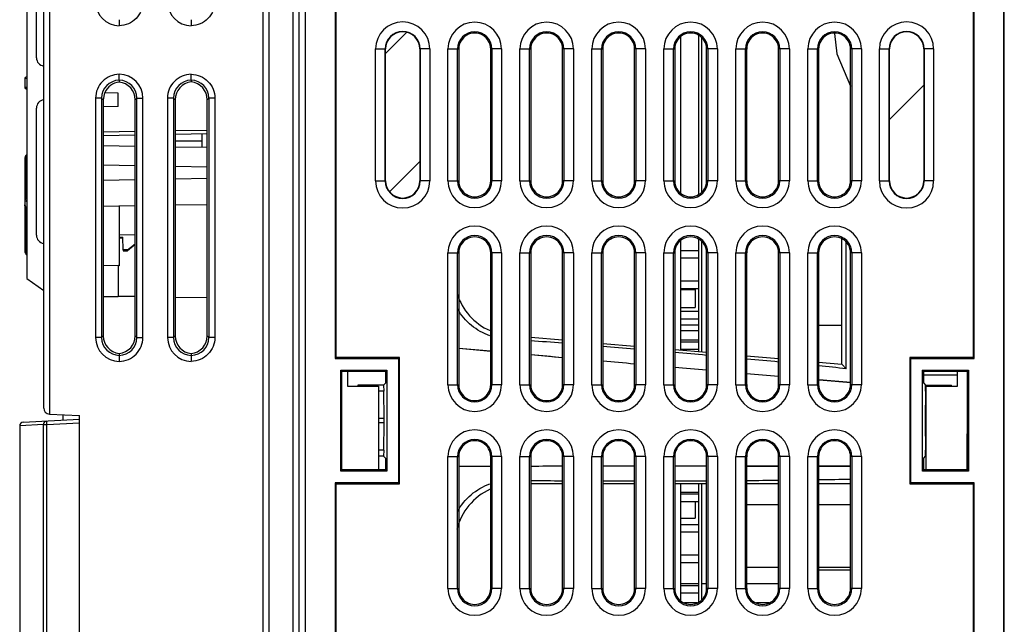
# Model space of a CAD drawing. Header units: millimetres. Extents: x 0 to 1300, y 0 to 1100.
# Tile 31 of 35: x 757 to 839, y 528 to 579. Entities that reach past the tile are written whole.
import ezdxf

# ---------------------------------------------------------------- set-up
doc = ezdxf.new("R2010")
doc.units = ezdxf.units.MM
doc.header["$LTSCALE"] = 71.703704
doc.layers.get('0').update_dxf_attribs({"linetype": 'CONTINUOUS'})
doc.layers.add('00_COMPONENTS', color=7, linetype='CONTINUOUS')

msp = doc.modelspace()

# ---------------------------------------------------------------- linework, layer by layer
at = {"color": 7, "linetype": 'CONTINUOUS'}
for p, q in [((825.923, 553.215), (823.979, 553.215)), ((832.743, 549.09), (835.524, 549.09)), ((817.979, 538.29), (820.638, 538.29)), ((823.979, 538.29), (826.638, 538.29)), ((817.979, 533.04), (820.638, 533.04)), ((823.979, 533.04), (826.638, 533.04)), ((826.638, 532.79), (823.979, 532.79)), ((813.973, 531.665), (812.473, 531.665)), ((814.638, 531.665), (814.223, 531.665)), ((820.638, 531.665), (817.979, 531.665)), ((813.819, 530.077), (812.799, 530.077)), ((819.819, 530.077), (818.799, 530.077))]:
    msp.add_line(p, q, dxfattribs=at)
at = {"layer": '00_COMPONENTS', "color": 9, "linetype": 'CONTINUOUS'}
for p, q in [((759.873, 545.821), (759.873, 634.69)), ((787.048, 565.27), (787.048, 576.27)), ((787.048, 576.27), (787.88, 576.27)), ((787.848, 565.27), (787.848, 576.27)), ((791.569, 576.27), (790.737, 576.27)), ((790.769, 576.27), (790.769, 565.27)), ((791.569, 576.27), (791.569, 565.27)), ((793.076, 565.27), (793.076, 576.27)), ((793.076, 576.27), (793.873, 576.27)), ((793.873, 565.27), (793.873, 576.27)), ((793.873, 576.27), (793.979, 576.26)), ((796.745, 576.27), (796.638, 576.26)), ((796.745, 576.27), (796.745, 565.27)), ((797.542, 576.27), (796.745, 576.27)), ((797.542, 576.27), (797.542, 565.27)), ((799.076, 565.27), (799.076, 576.27)), ((799.076, 576.27), (799.873, 576.27)), ((799.873, 565.27), (799.873, 576.27)), ((799.873, 576.27), (799.979, 576.26)), ((802.745, 576.27), (802.638, 576.26)), ((802.745, 576.27), (802.745, 565.27)), ((803.542, 576.27), (802.745, 576.27)), ((803.542, 576.27), (803.542, 565.27)), ((805.076, 565.27), (805.076, 576.27)), ((805.076, 576.27), (805.873, 576.27)), ((805.873, 565.27), (805.873, 576.27)), ((805.873, 576.27), (805.979, 576.26)), ((808.745, 576.27), (808.638, 576.26)), ((808.745, 576.27), (808.745, 565.27)), ((809.542, 576.27), (808.745, 576.27)), ((809.542, 576.27), (809.542, 565.27)), ((811.076, 565.27), (811.076, 576.27)), ((811.076, 576.27), (811.873, 576.27)), ((811.873, 565.27), (811.873, 576.27)), ((811.873, 576.27), (811.979, 576.26)), ((814.745, 576.27), (814.638, 576.26)), ((814.745, 576.27), (814.745, 565.27)), ((815.542, 576.27), (814.745, 576.27)), ((815.542, 576.27), (815.542, 565.27)), ((817.076, 565.27), (817.076, 576.27)), ((817.076, 576.27), (817.873, 576.27)), ((817.873, 565.27), (817.873, 576.27)), ((817.873, 576.27), (817.979, 576.26)), ((820.745, 576.27), (820.638, 576.26)), ((820.745, 576.27), (820.745, 565.27)), ((821.542, 576.27), (820.745, 576.27)), ((821.542, 576.27), (821.542, 565.27)), ((823.076, 565.27), (823.076, 576.27)), ((823.076, 576.27), (823.873, 576.27)), ((823.873, 565.27), (823.873, 576.27)), ((823.873, 576.27), (823.979, 576.26)), ((826.745, 576.27), (826.638, 576.26)), ((826.745, 576.27), (826.745, 565.27)), ((827.542, 576.27), (826.745, 576.27)), ((827.542, 576.27), (827.542, 565.27)), ((829.048, 565.27), (829.048, 576.27)), ((829.048, 576.27), (829.88, 576.27)), ((829.848, 565.27), (829.848, 576.27)), ((833.569, 576.27), (832.737, 576.27)), ((832.769, 576.27), (832.769, 565.27)), ((833.569, 576.27), (833.569, 565.27)), ((757.803, 573.821), (757.964, 573.823)), ((757.965, 573.056), (757.803, 573.058)), ((763.699, 572.167), (763.699, 552.212)), ((764.198, 572.167), (763.699, 572.167)), ((764.198, 572.167), (764.198, 552.212)), ((764.198, 572.167), (764.331, 572.034)), ((767.149, 572.167), (767.006, 572.024)), ((767.149, 552.212), (767.149, 572.167)), ((767.149, 572.167), (767.648, 572.167)), ((767.648, 552.212), (767.648, 572.167)), ((769.699, 572.167), (769.699, 552.212)), ((770.198, 572.167), (769.699, 572.167)), ((770.198, 572.167), (770.198, 552.212)), ((770.198, 572.167), (770.338, 572.027)), ((773.149, 572.167), (773.012, 572.03)), ((773.149, 572.167), (773.149, 552.212)), ((773.648, 572.167), (773.149, 572.167)), ((773.648, 572.167), (773.648, 552.212)), ((757.902, 567.235), (757.902, 563.881)), ((787.048, 565.27), (787.88, 565.27)), ((791.569, 565.27), (790.737, 565.27)), ((793.076, 565.27), (793.873, 565.27)), ((793.873, 565.27), (793.979, 565.28)), ((796.745, 565.27), (796.638, 565.28)), ((797.542, 565.27), (796.745, 565.27)), ((799.076, 565.27), (799.873, 565.27)), ((799.873, 565.27), (799.979, 565.28)), ((802.745, 565.27), (802.638, 565.28)), ((803.542, 565.27), (802.745, 565.27)), ((805.076, 565.27), (805.873, 565.27)), ((805.873, 565.27), (805.979, 565.28)), ((808.745, 565.27), (808.638, 565.28)), ((809.542, 565.27), (808.745, 565.27)), ((811.076, 565.27), (811.873, 565.27)), ((811.873, 565.27), (811.979, 565.28)), ((814.745, 565.27), (814.638, 565.28)), ((815.542, 565.27), (814.745, 565.27)), ((817.076, 565.27), (817.873, 565.27)), ((817.873, 565.27), (817.979, 565.28)), ((820.745, 565.27), (820.638, 565.28)), ((821.542, 565.27), (820.745, 565.27)), ((823.076, 565.27), (823.873, 565.27)), ((823.873, 565.27), (823.979, 565.28)), ((826.745, 565.27), (826.638, 565.28)), ((827.542, 565.27), (826.745, 565.27)), ((829.048, 565.27), (829.88, 565.27)), ((833.569, 565.27), (832.737, 565.27)), ((757.902, 563.047), (757.902, 559.441)), ((757.902, 559.441), (757.803, 559.441)), ((793.076, 548.27), (793.076, 559.27)), ((793.076, 559.27), (793.873, 559.27)), ((793.873, 548.27), (793.873, 559.27)), ((793.873, 559.27), (793.979, 559.26)), ((796.745, 559.27), (796.638, 559.26)), ((796.745, 559.27), (796.745, 548.27)), ((797.542, 559.27), (796.745, 559.27)), ((797.542, 559.27), (797.542, 548.27)), ((799.076, 548.27), (799.076, 559.27)), ((799.076, 559.27), (799.873, 559.27)), ((799.873, 548.27), (799.873, 559.27)), ((799.873, 559.27), (799.979, 559.26)), ((802.745, 559.27), (802.638, 559.26)), ((802.745, 559.27), (802.745, 548.27)), ((803.542, 559.27), (802.745, 559.27)), ((803.542, 559.27), (803.542, 548.27)), ((805.076, 548.27), (805.076, 559.27)), ((805.076, 559.27), (805.873, 559.27)), ((805.873, 548.27), (805.873, 559.27)), ((805.873, 559.27), (805.979, 559.26)), ((808.745, 559.27), (808.638, 559.26)), ((808.745, 559.27), (808.745, 548.27)), ((809.542, 559.27), (808.745, 559.27)), ((809.542, 559.27), (809.542, 548.27)), ((811.076, 548.27), (811.076, 559.27)), ((811.076, 559.27), (811.873, 559.27)), ((811.873, 548.27), (811.873, 559.27)), ((811.873, 559.27), (811.979, 559.26)), ((814.745, 559.27), (814.638, 559.26)), ((814.745, 559.27), (814.745, 548.27)), ((815.542, 559.27), (814.745, 559.27)), ((815.542, 559.27), (815.542, 548.27)), ((817.076, 548.27), (817.076, 559.27)), ((817.076, 559.27), (817.873, 559.27)), ((817.873, 548.27), (817.873, 559.27)), ((817.873, 559.27), (817.979, 559.26)), ((820.745, 559.27), (820.638, 559.26)), ((820.745, 559.27), (820.745, 548.27)), ((821.542, 559.27), (820.745, 559.27)), ((821.542, 559.27), (821.542, 548.27)), ((823.076, 548.27), (823.076, 559.27)), ((823.076, 559.27), (823.873, 559.27)), ((823.873, 548.27), (823.873, 559.27)), ((823.873, 559.27), (823.979, 559.26)), ((826.745, 559.27), (826.638, 559.26)), ((826.745, 559.27), (826.745, 548.27)), ((827.542, 559.27), (826.745, 559.27)), ((827.542, 559.27), (827.542, 548.27)), ((764.198, 552.212), (763.699, 552.212)), ((764.198, 552.212), (764.343, 552.357)), ((767.149, 552.212), (767.006, 552.355)), ((767.149, 552.212), (767.648, 552.212)), ((770.198, 552.212), (769.699, 552.212)), ((770.198, 552.212), (770.338, 552.352)), ((773.149, 552.212), (773.012, 552.349)), ((773.648, 552.212), (773.149, 552.212)), ((793.076, 548.27), (793.873, 548.27)), ((793.873, 548.27), (793.979, 548.28)), ((796.745, 548.27), (796.638, 548.28)), ((797.542, 548.27), (796.745, 548.27)), ((799.076, 548.27), (799.873, 548.27)), ((799.873, 548.27), (799.979, 548.28)), ((802.745, 548.27), (802.638, 548.28)), ((803.542, 548.27), (802.745, 548.27)), ((805.076, 548.27), (805.873, 548.27)), ((805.873, 548.27), (805.979, 548.28)), ((808.745, 548.27), (808.638, 548.28)), ((809.542, 548.27), (808.745, 548.27)), ((811.076, 548.27), (811.873, 548.27)), ((811.873, 548.27), (811.979, 548.28)), ((814.745, 548.27), (814.638, 548.28)), ((815.542, 548.27), (814.745, 548.27)), ((817.076, 548.27), (817.873, 548.27)), ((817.873, 548.27), (817.979, 548.28)), ((820.745, 548.27), (820.638, 548.28)), ((821.542, 548.27), (820.745, 548.27)), ((823.076, 548.27), (823.873, 548.27)), ((823.873, 548.27), (823.979, 548.28)), ((826.745, 548.27), (826.638, 548.28)), ((827.542, 548.27), (826.745, 548.27)), ((759.631, 544.946), (762.373, 545.09)), ((787.758, 545.444), (787.323, 545.444)), ((787.758, 545.096), (787.323, 545.096)), ((832.859, 545.444), (832.923, 545.444)), ((832.859, 545.096), (832.923, 545.096)), ((759.347, 544.946), (757.373, 544.843)), ((759.347, 456.133), (759.347, 544.946)), ((759.347, 544.946), (759.631, 544.946)), ((759.631, 456.133), (759.631, 544.946)), ((793.076, 531.27), (793.076, 542.27)), ((793.076, 542.27), (793.873, 542.27)), ((793.873, 531.27), (793.873, 542.27)), ((793.873, 542.27), (793.979, 542.26)), ((796.745, 542.27), (796.638, 542.26)), ((796.745, 542.27), (796.745, 531.27)), ((797.542, 542.27), (796.745, 542.27)), ((797.542, 542.27), (797.542, 531.27)), ((799.076, 531.27), (799.076, 542.27)), ((799.076, 542.27), (799.873, 542.27)), ((799.873, 531.27), (799.873, 542.27)), ((799.873, 542.27), (799.979, 542.26)), ((802.745, 542.27), (802.638, 542.26)), ((802.745, 542.27), (802.745, 531.27)), ((803.542, 542.27), (802.745, 542.27)), ((803.542, 542.27), (803.542, 531.27)), ((805.076, 531.27), (805.076, 542.27)), ((805.076, 542.27), (805.873, 542.27)), ((805.873, 531.27), (805.873, 542.27)), ((805.873, 542.27), (805.979, 542.26)), ((808.745, 542.27), (808.638, 542.26)), ((808.745, 542.27), (808.745, 531.27)), ((809.542, 542.27), (808.745, 542.27)), ((809.542, 542.27), (809.542, 531.27)), ((811.076, 531.27), (811.076, 542.27)), ((811.076, 542.27), (811.873, 542.27)), ((811.873, 531.27), (811.873, 542.27)), ((811.873, 542.27), (811.979, 542.26)), ((814.745, 542.27), (814.638, 542.26)), ((814.745, 542.27), (814.745, 531.27)), ((815.542, 542.27), (814.745, 542.27)), ((815.542, 542.27), (815.542, 531.27)), ((817.076, 531.27), (817.076, 542.27)), ((817.076, 542.27), (817.873, 542.27)), ((817.873, 531.27), (817.873, 542.27)), ((817.873, 542.27), (817.979, 542.26)), ((820.745, 542.27), (820.638, 542.26)), ((820.745, 542.27), (820.745, 531.27)), ((821.542, 542.27), (820.745, 542.27)), ((821.542, 542.27), (821.542, 531.27)), ((823.076, 531.27), (823.076, 542.27)), ((823.076, 542.27), (823.873, 542.27)), ((823.873, 531.27), (823.873, 542.27)), ((823.873, 542.27), (823.979, 542.26)), ((826.745, 542.27), (826.638, 542.26)), ((826.745, 542.27), (826.745, 531.27)), ((827.542, 542.27), (826.745, 542.27)), ((827.542, 542.27), (827.542, 531.27)), ((793.076, 531.27), (793.873, 531.27)), ((793.873, 531.27), (793.979, 531.28)), ((796.745, 531.27), (796.638, 531.28)), ((797.542, 531.27), (796.745, 531.27)), ((799.076, 531.27), (799.873, 531.27)), ((799.873, 531.27), (799.979, 531.28)), ((802.745, 531.27), (802.638, 531.28)), ((803.542, 531.27), (802.745, 531.27)), ((805.076, 531.27), (805.873, 531.27)), ((805.873, 531.27), (805.979, 531.28)), ((808.745, 531.27), (808.638, 531.28)), ((809.542, 531.27), (808.745, 531.27)), ((811.076, 531.27), (811.873, 531.27)), ((811.873, 531.27), (811.979, 531.28)), ((814.745, 531.27), (814.638, 531.28)), ((815.542, 531.27), (814.745, 531.27)), ((817.076, 531.27), (817.873, 531.27)), ((817.873, 531.27), (817.979, 531.28)), ((820.745, 531.27), (820.638, 531.28)), ((821.542, 531.27), (820.745, 531.27)), ((823.076, 531.27), (823.873, 531.27)), ((823.873, 531.27), (823.979, 531.28)), ((826.745, 531.27), (826.638, 531.28)), ((827.542, 531.27), (826.745, 531.27))]:
    msp.add_line(p, q, dxfattribs=at)
at = {"layer": '00_COMPONENTS', "color": 7, "linetype": 'CONTINUOUS'}
for p, q in [((777.673, 456.592), (777.673, 634.69)), ((778.173, 455.69), (778.173, 634.69)), ((780.173, 455.725), (780.173, 634.69)), ((781.159, 634.77), (781.159, 455.77)), ((781.185, 634.744), (781.185, 455.796)), ((839.432, 455.796), (839.432, 634.744)), ((839.459, 455.77), (839.459, 634.77)), ((759.373, 546.321), (759.373, 634.19)), ((780.673, 464.412), (780.673, 633.846)), ((783.671, 614.585), (783.671, 550.455)), ((783.759, 550.543), (783.759, 614.497)), ((836.859, 614.497), (836.859, 550.543)), ((836.946, 550.455), (836.946, 614.585)), ((757.973, 589.756), (757.973, 557.123)), ((758.773, 575.54), (758.773, 586.14)), ((812.473, 577.303), (812.473, 564.237)), ((813.973, 577.388), (813.973, 564.152)), ((814.223, 577.202), (814.223, 564.338)), ((787.88, 565.27), (787.88, 576.27)), ((790.737, 576.27), (790.737, 565.27)), ((793.979, 576.26), (793.979, 565.28)), ((796.638, 565.28), (796.638, 576.26)), ((799.979, 576.26), (799.979, 565.28)), ((802.638, 565.28), (802.638, 576.26)), ((805.979, 576.26), (805.979, 565.28)), ((808.638, 565.28), (808.638, 576.26)), ((811.979, 576.26), (811.979, 565.28)), ((814.638, 565.28), (814.638, 576.26)), ((817.979, 576.26), (817.979, 565.28)), ((820.638, 565.28), (820.638, 576.26)), ((823.979, 576.26), (823.979, 565.28)), ((826.638, 565.28), (826.638, 576.26)), ((829.88, 565.27), (829.88, 576.27)), ((832.737, 576.27), (832.737, 565.27)), ((757.803, 573.821), (757.803, 573.058)), ((757.973, 573.922), (757.902, 573.921)), ((757.973, 572.957), (757.902, 572.958)), ((765.674, 573.665), (765.673, 573.512)), ((771.674, 573.665), (771.673, 573.518)), ((764.449, 572.619), (764.331, 572.034)), ((765.573, 572.599), (764.449, 572.619)), ((765.573, 571.48), (765.573, 572.599)), ((758.773, 560.74), (758.773, 571.34)), ((764.331, 572.034), (764.331, 571.458)), ((765.573, 571.48), (764.331, 571.458)), ((764.343, 571.458), (764.343, 552.357)), ((767.006, 552.355), (767.006, 572.024)), ((770.338, 572.027), (770.338, 552.352)), ((773.012, 552.349), (773.012, 572.03)), ((764.343, 569.358), (767.006, 569.405)), ((764.343, 569.058), (767.006, 569.105)), ((770.338, 569.463), (773.012, 569.51)), ((770.338, 569.163), (773.012, 569.21)), ((772.573, 568.076), (772.573, 569.202)), ((764.343, 568.219), (767.006, 568.173)), ((772.573, 568.576), (770.338, 568.615)), ((772.573, 568.544), (770.338, 568.583)), ((770.338, 568.115), (773.012, 568.068)), ((757.897, 567.39), (757.872, 567.36)), ((757.973, 567.471), (757.897, 567.39)), ((757.803, 567.164), (757.803, 559.441)), ((767.006, 566.524), (764.343, 566.571)), ((773.017, 566.42), (770.338, 566.466)), ((767.006, 565.355), (764.343, 565.308)), ((773.017, 565.46), (770.338, 565.413)), ((764.343, 563.16), (767.006, 563.206)), ((765.673, 563.214), (765.673, 558.191)), ((770.338, 563.264), (773.012, 563.311)), ((765.673, 560.763), (767.006, 560.791)), ((765.673, 560.583), (765.973, 560.588)), ((765.673, 560.504), (765.973, 560.509)), ((765.992, 559.512), (765.973, 560.588)), ((766.373, 559.511), (767.006, 560.027)), ((767.006, 559.954), (766.373, 559.44)), ((812.473, 560.303), (812.473, 551.166)), ((813.973, 560.388), (813.973, 551.035)), ((814.223, 560.202), (814.223, 551.013)), ((825.923, 549.99), (825.923, 560.412)), ((826.278, 549.604), (826.278, 560.133)), ((765.992, 559.512), (765.992, 559.44)), ((766.373, 559.511), (765.992, 559.512)), ((765.992, 559.44), (766.373, 559.44)), ((766.373, 559.511), (766.373, 559.44)), ((793.979, 559.26), (793.979, 548.28)), ((796.638, 548.28), (796.638, 559.26)), ((799.979, 559.26), (799.979, 548.28)), ((802.638, 548.28), (802.638, 559.26)), ((805.979, 559.26), (805.979, 548.28)), ((808.638, 548.28), (808.638, 559.26)), ((811.979, 559.26), (811.979, 548.28)), ((812.473, 559.475), (813.973, 559.475)), ((814.638, 548.28), (814.638, 559.26)), ((817.979, 559.26), (817.979, 548.28)), ((820.638, 548.28), (820.638, 559.26)), ((823.979, 559.26), (823.979, 548.28)), ((826.638, 548.28), (826.638, 559.26)), ((765.573, 558.198), (764.343, 558.177)), ((765.573, 558.198), (765.573, 555.618)), ((765.673, 558.19), (765.573, 558.188)), ((812.473, 558.845), (813.973, 558.845)), ((757.973, 557.123), (759.373, 556.115)), ((812.473, 556.935), (813.973, 556.935)), ((812.473, 556.305), (813.973, 556.305)), ((812.473, 556.218), (813.673, 556.218)), ((813.673, 556.218), (813.673, 554.718)), ((764.343, 555.636), (765.573, 555.618)), ((765.573, 555.667), (767.006, 555.642)), ((770.338, 555.583), (773.012, 555.537)), ((812.473, 554.718), (813.673, 554.718)), ((812.473, 554.395), (813.973, 554.395)), ((812.473, 553.765), (813.973, 553.765)), ((812.473, 553.268), (813.973, 553.268)), ((812.473, 552.798), (813.973, 552.798)), ((799.979, 552.224), (802.638, 551.999)), ((805.979, 551.717), (808.638, 551.493)), ((812.473, 551.998), (813.973, 551.998)), ((812.473, 551.855), (813.973, 551.855)), ((765.673, 550.868), (765.673, 550.715)), ((771.673, 550.861), (771.673, 550.715)), ((796.638, 551.046), (793.979, 551.279)), ((811.979, 551.21), (814.638, 550.977)), ((812.473, 551.225), (813.973, 551.225)), ((783.759, 550.543), (783.671, 550.455)), ((783.671, 550.455), (788.944, 550.455)), ((789.031, 550.543), (783.759, 550.543)), ((789.031, 550.543), (788.944, 550.455)), ((788.944, 550.455), (788.944, 540.085)), ((789.031, 539.997), (789.031, 550.543)), ((802.638, 550.521), (799.979, 550.754)), ((817.979, 550.685), (820.638, 550.452)), ((823.979, 550.16), (825.923, 549.99)), ((826.278, 549.604), (825.923, 549.99)), ((831.586, 550.543), (831.586, 539.997)), ((831.586, 550.543), (831.674, 550.455)), ((836.859, 550.543), (831.586, 550.543)), ((831.674, 540.085), (831.674, 550.455)), ((831.674, 550.455), (836.946, 550.455)), ((836.859, 550.543), (836.946, 550.455)), ((784.139, 541.05), (784.139, 549.49)), ((784.243, 549.385), (784.139, 549.49)), ((784.139, 549.49), (787.979, 549.49)), ((784.243, 541.155), (784.243, 549.385)), ((784.243, 549.385), (787.874, 549.385)), ((784.689, 549.385), (784.689, 548.155)), ((787.874, 549.385), (787.979, 549.49)), ((787.874, 549.385), (787.874, 548.385)), ((787.979, 549.49), (787.979, 541.05)), ((820.638, 548.946), (817.979, 549.179)), ((832.639, 541.05), (832.639, 549.49)), ((832.743, 549.385), (832.639, 549.49)), ((832.639, 549.49), (836.479, 549.49)), ((832.743, 548.385), (832.743, 549.385)), ((832.743, 549.385), (836.374, 549.385)), ((835.558, 548.155), (835.558, 549.385)), ((836.374, 549.385), (836.479, 549.49)), ((836.374, 549.385), (836.374, 541.155)), ((836.479, 549.49), (836.479, 541.05)), ((787.874, 548.385), (787.716, 548.228)), ((826.65, 548.42), (824.012, 548.651)), ((832.743, 548.385), (832.901, 548.228)), ((784.689, 548.155), (787.289, 548.155)), ((785.569, 548.228), (785.567, 548.189)), ((787.716, 548.228), (785.569, 548.228)), ((787.289, 548.155), (787.289, 541.155)), ((787.737, 547.728), (787.323, 547.728)), ((787.716, 548.228), (787.737, 547.728)), ((787.758, 545.444), (787.737, 547.728)), ((832.881, 547.728), (832.859, 545.444)), ((832.881, 547.728), (832.901, 548.228)), ((832.881, 547.728), (832.923, 547.728)), ((832.901, 548.228), (835.049, 548.228)), ((832.958, 541.155), (832.958, 548.155)), ((832.958, 548.155), (835.558, 548.155)), ((835.05, 548.189), (835.049, 548.228)), ((757.658, 545.142), (762.373, 545.39)), ((759.847, 545.822), (762.373, 545.69)), ((760.972, 545.762), (760.98, 545.317)), ((762.373, 455.69), (762.373, 545.69)), ((787.737, 542.812), (787.758, 545.096)), ((832.859, 545.096), (832.881, 542.812)), ((757.373, 544.844), (757.373, 493.943)), ((836.373, 541.155), (836.373, 544.163)), ((787.737, 542.812), (787.323, 542.812)), ((787.737, 542.812), (787.716, 542.312)), ((832.901, 542.312), (832.881, 542.812)), ((832.881, 542.812), (832.923, 542.812)), ((787.716, 542.312), (787.323, 542.312)), ((787.874, 542.155), (787.716, 542.312)), ((787.874, 542.155), (787.874, 541.155)), ((793.979, 542.26), (793.979, 531.28)), ((796.638, 531.28), (796.638, 542.26)), ((799.979, 542.26), (799.979, 531.28)), ((802.638, 531.28), (802.638, 542.26)), ((805.979, 542.26), (805.979, 531.28)), ((808.638, 531.28), (808.638, 542.26)), ((811.979, 542.26), (811.979, 531.28)), ((814.638, 531.28), (814.638, 542.26)), ((817.979, 542.26), (817.979, 531.28)), ((820.638, 531.28), (820.638, 542.26)), ((823.979, 542.26), (823.979, 531.28)), ((826.638, 531.28), (826.638, 542.26)), ((832.743, 542.155), (832.901, 542.312)), ((832.743, 541.155), (832.743, 542.155)), ((832.901, 542.312), (832.923, 542.312)), ((784.243, 541.155), (784.139, 541.05)), ((787.979, 541.05), (784.139, 541.05)), ((787.874, 541.155), (784.243, 541.155)), ((787.323, 541.19), (787.874, 541.19)), ((787.874, 541.155), (787.979, 541.05)), ((817.979, 541.49), (820.638, 541.49)), ((823.979, 541.49), (826.638, 541.49)), ((832.743, 541.155), (832.639, 541.05)), ((836.479, 541.05), (832.639, 541.05)), ((832.743, 541.19), (832.923, 541.19)), ((836.374, 541.155), (832.743, 541.155)), ((836.374, 541.155), (836.479, 541.05)), ((783.671, 540.085), (783.671, 475.955)), ((783.759, 539.997), (783.671, 540.085)), ((788.944, 540.085), (783.671, 540.085)), ((783.759, 476.043), (783.759, 539.997)), ((783.759, 539.997), (789.031, 539.997)), ((789.031, 539.997), (788.944, 540.085)), ((802.638, 539.99), (799.979, 539.99)), ((808.638, 539.99), (805.979, 539.99)), ((814.638, 539.99), (811.979, 539.99)), ((812.473, 539.99), (812.473, 530.237)), ((813.973, 539.99), (813.973, 530.152)), ((814.223, 539.99), (814.223, 530.338)), ((820.638, 539.99), (817.979, 539.99)), ((826.638, 539.99), (823.979, 539.99)), ((831.586, 539.997), (831.674, 540.085)), ((831.586, 539.997), (836.859, 539.997)), ((836.946, 540.085), (831.674, 540.085)), ((836.859, 539.997), (836.946, 540.085)), ((836.859, 539.997), (836.859, 476.043)), ((836.946, 475.955), (836.946, 540.085)), ((812.473, 539.298), (813.973, 539.298)), ((812.473, 539.155), (813.973, 539.155)), ((812.473, 538.525), (813.973, 538.525)), ((813.673, 538.525), (813.673, 537.148)), ((812.473, 537.148), (813.673, 537.148)), ((812.473, 536.615), (813.973, 536.615)), ((812.473, 535.985), (813.973, 535.985)), ((812.473, 534.075), (813.973, 534.075)), ((812.473, 533.445), (813.973, 533.445)), ((812.473, 531.535), (813.973, 531.535)), ((812.473, 530.905), (813.973, 530.905))]:
    msp.add_line(p, q, dxfattribs=at)
at = {"layer": '00_COMPONENTS', "color": 2, "linetype": 'CONTINUOUS'}
for p, q in [((787.88, 575.903), (789.629, 577.652)), ((829.88, 570.385), (832.737, 573.242)), ((788.215, 564.358), (790.737, 566.881))]:
    msp.add_line(p, q, dxfattribs=at)
at = {"layer": '00_COMPONENTS', "color": 7, "linetype": 'CONTINUOUS'}
for points in [[(825.313, 577.566), (825.508, 575.863), (826.629, 573.169), (826.638, 573.161)], [(757.872, 567.36), (757.821, 567.265), (757.803, 567.164)], [(757.897, 567.39), (757.87, 567.356), (757.837, 567.296)], [(757.803, 563.272), (757.885, 563.059), (757.973, 562.993)]]:
    msp.add_lwpolyline(points, dxfattribs=at)
at = {"layer": '00_COMPONENTS', "color": 9, "linetype": 'CONTINUOUS'}
for centre, radius, start, end in [((765.695, 580.211), 1.996, 179.97403, 269.37254), ((771.695, 580.211), 1.996, 179.97403, 269.37254), ((789.309, 576.27), 2.26, 0, 180), ((795.309, 576.27), 2.233, 0.00198, 179.99802), ((801.309, 576.27), 2.233, 0.00198, 179.99802), ((807.309, 576.27), 2.233, 0.00198, 179.99802), ((813.309, 576.27), 2.233, 0.00198, 179.99802), ((819.309, 576.27), 2.233, 0.00198, 179.99802), ((825.309, 576.27), 2.233, 0.00198, 179.99802), ((831.309, 576.27), 2.26, 0, 180), ((789.309, 576.27), 1.46, 0, 180), ((795.309, 576.27), 1.436, 0.00266, 179.99734), ((801.309, 576.27), 1.436, 0.00266, 179.99734), ((807.309, 576.27), 1.436, 0.00266, 179.99734), ((813.309, 576.27), 1.436, 0.00266, 179.99734), ((819.309, 576.27), 1.436, 0.00266, 179.99734), ((825.309, 576.27), 1.436, 0.00266, 179.99734), ((831.309, 576.27), 1.46, 0, 180), ((765.652, 572.168), 1.996, 359.97407, 89.37258), ((765.693, 572.17), 1.495, 90.76182, 180.10689), ((765.653, 572.169), 1.495, 359.89944, 89.22529), ((771.693, 572.17), 1.495, 90.75982, 180.10689), ((771.653, 572.17), 1.495, 359.89351, 89.22919), ((789.309, 565.27), 2.26, 180, 360), ((789.309, 565.27), 1.46, 180, 360), ((795.309, 565.27), 2.233, 180.00198, 359.99802), ((795.309, 565.27), 1.436, 180.00266, 359.99734), ((801.309, 565.27), 2.233, 180.00198, 359.99802), ((801.309, 565.27), 1.436, 180.00266, 359.99734), ((807.309, 565.27), 2.233, 180.00198, 359.99802), ((807.309, 565.27), 1.436, 180.00266, 359.99734), ((813.309, 565.27), 2.233, 180.00198, 359.99802), ((813.309, 565.27), 1.436, 180.00266, 359.99734), ((819.309, 565.27), 2.233, 180.00198, 359.99802), ((819.309, 565.27), 1.436, 180.00266, 359.99734), ((825.309, 565.27), 2.233, 180.00198, 359.99802), ((825.309, 565.27), 1.436, 180.00266, 359.99734), ((831.309, 565.27), 2.26, 180, 360), ((831.309, 565.27), 1.46, 180, 360), ((795.309, 559.27), 2.233, 0.00198, 179.99802), ((801.309, 559.27), 2.233, 0.00198, 179.99802), ((807.309, 559.27), 2.233, 0.00198, 179.99802), ((813.309, 559.27), 2.233, 0.00198, 179.99802), ((819.309, 559.27), 2.233, 0.00198, 179.99802), ((825.309, 559.27), 2.233, 0.00198, 179.99802), ((795.309, 559.27), 1.436, 0.00266, 179.99734), ((801.309, 559.27), 1.436, 0.00266, 179.99734), ((807.309, 559.27), 1.436, 0.00266, 179.99734), ((813.309, 559.27), 1.436, 0.00266, 179.99734), ((819.309, 559.27), 1.436, 0.00266, 179.99734), ((825.309, 559.27), 1.436, 0.00266, 179.99734), ((765.695, 552.211), 1.996, 179.97403, 269.37254), ((765.694, 552.21), 1.495, 179.89943, 269.22565), ((765.653, 552.21), 1.495, 270.76217, 0.10689), ((771.695, 552.211), 1.996, 179.97403, 269.37254), ((771.694, 552.21), 1.495, 179.89942, 269.22204), ((771.653, 552.21), 1.495, 270.7586, 0.10683), ((795.309, 548.27), 2.233, 180.00198, 359.99802), ((795.309, 548.27), 1.436, 180.00266, 359.99734), ((801.309, 548.27), 2.233, 180.00198, 359.99802), ((801.309, 548.27), 1.436, 180.00266, 359.99734), ((807.309, 548.27), 2.233, 180.00198, 359.99802), ((807.309, 548.27), 1.436, 180.00266, 359.99734), ((813.309, 548.27), 2.233, 180.00198, 359.99802), ((813.309, 548.27), 1.436, 180.00266, 359.99734), ((819.309, 548.27), 2.233, 180.00198, 359.99802), ((819.309, 548.27), 1.436, 180.00266, 359.99734), ((825.309, 548.27), 2.233, 180.00198, 359.99802), ((825.309, 548.27), 1.436, 180.00266, 359.99734), ((795.309, 542.27), 2.233, 0.00198, 179.99802), ((801.309, 542.27), 2.233, 0.00198, 179.99802), ((807.309, 542.27), 2.233, 0.00198, 179.99802), ((813.309, 542.27), 2.233, 0.00198, 179.99802), ((819.309, 542.27), 2.233, 0.00198, 179.99802), ((825.309, 542.27), 2.233, 0.00198, 179.99802), ((795.309, 542.27), 1.436, 0.00266, 179.99734), ((801.309, 542.27), 1.436, 0.00266, 179.99734), ((807.309, 542.27), 1.436, 0.00266, 179.99734), ((813.309, 542.27), 1.436, 0.00266, 179.99734), ((819.309, 542.27), 1.436, 0.00266, 179.99734), ((825.309, 542.27), 1.436, 0.00266, 179.99734), ((795.309, 531.27), 2.233, 180.00198, 359.99802), ((795.309, 531.27), 1.436, 180.00266, 359.99734), ((801.309, 531.27), 2.233, 180.00198, 359.99802), ((801.309, 531.27), 1.436, 180.00266, 359.99734), ((807.309, 531.27), 2.233, 180.00198, 359.99802), ((807.309, 531.27), 1.436, 180.00266, 359.99734), ((813.309, 531.27), 2.233, 180.00198, 359.99802), ((813.309, 531.27), 1.436, 180.00266, 359.99734), ((819.309, 531.27), 2.233, 180.00198, 359.99802), ((819.309, 531.27), 1.436, 180.00266, 359.99734), ((825.309, 531.27), 2.233, 180.00198, 359.99802), ((825.309, 531.27), 1.436, 180.00266, 359.99734)]:
    msp.add_arc(centre, radius, start, end, dxfattribs=at)
at = {"layer": '00_COMPONENTS', "color": 7, "linetype": 'CONTINUOUS'}
for centre, radius, start, end in [((789.309, 576.27), 1.429, 0, 180), ((795.309, 576.27), 1.329, 359.58699, 180.41292), ((801.309, 576.27), 1.329, 359.58699, 180.41292), ((807.309, 576.27), 1.329, 359.58699, 180.41292), ((813.309, 576.27), 1.329, 359.58699, 180.41292), ((819.309, 576.27), 1.329, 359.58699, 180.41292), ((825.309, 576.27), 1.329, 359.58699, 180.41292), ((831.309, 576.27), 1.429, 0, 180), ((759.473, 575.54), 0.7, 179.99993, 260.90857), ((757.903, 573.821), 0.1, 91, 180), ((757.903, 573.058), 0.1, 180, 269), ((759.473, 571.34), 0.7, 99.09143, 180.00007), ((789.309, 565.27), 1.429, 180, 360), ((795.309, 565.27), 1.329, 179.58699, 0.41292), ((801.309, 565.27), 1.329, 179.58699, 0.41292), ((807.309, 565.27), 1.329, 179.58699, 0.41292), ((813.309, 565.27), 1.329, 179.58699, 0.41292), ((819.309, 565.27), 1.329, 179.58699, 0.41292), ((825.309, 565.27), 1.329, 179.58699, 0.41292), ((831.309, 565.27), 1.429, 180, 360), ((759.473, 560.74), 0.7, 179.99993, 260.90857), ((795.309, 559.27), 1.329, 359.58699, 180.41292), ((801.309, 559.27), 1.329, 359.58699, 180.41292), ((807.309, 559.27), 1.329, 359.58699, 180.41292), ((813.309, 559.27), 1.329, 359.58699, 180.41292), ((819.309, 559.27), 1.329, 359.58699, 180.41292), ((825.309, 559.27), 1.329, 359.58699, 180.41292), ((758.303, 559.441), 0.5, 180, 227.54394), ((795.309, 548.27), 1.329, 179.58699, 0.41292), ((801.309, 548.27), 1.329, 179.58699, 0.41292), ((807.309, 548.27), 1.329, 179.58699, 0.41292), ((813.309, 548.27), 1.329, 179.58699, 0.41292), ((819.309, 548.27), 1.329, 179.58699, 0.41292), ((825.309, 548.27), 1.329, 179.58699, 0.41292), ((759.873, 546.321), 0.5, 180, 267), ((757.673, 544.843), 0.3, 93, 180), ((759.647, 544.946), 0.3, 117.59384, 180.02933), ((795.309, 542.27), 1.329, 359.58699, 180.41292), ((801.309, 542.27), 1.329, 359.58699, 180.41292), ((807.309, 542.27), 1.329, 359.58699, 180.41292), ((813.309, 542.27), 1.329, 359.58699, 180.41292), ((819.309, 542.27), 1.329, 359.58699, 180.41292), ((825.309, 542.27), 1.329, 359.58699, 180.41292), ((795.309, 531.27), 1.329, 179.58699, 0.41292), ((801.309, 531.27), 1.329, 179.58699, 0.41292), ((807.309, 531.27), 1.329, 179.58699, 0.41292), ((813.309, 531.27), 1.329, 179.58699, 0.41292), ((819.309, 531.27), 1.329, 179.58699, 0.41292), ((825.309, 531.27), 1.329, 179.58699, 0.41292)]:
    msp.add_arc(centre, radius, start, end, dxfattribs=at)
for centre, major_axis, ratio, start_param, end_param in [((765.844, 572.019), (-0.79, 1.278), 0.997962, -0.440647, 0.607352), ((765.503, 572.019), (1.187, 0.927), 0.99624, -0.661262, 0.795633), ((771.839, 572.025), (-0.79, 1.278), 0.997962, -0.444324, 1.016248), ((771.508, 572.024), (1.187, 0.927), 0.99624, -0.661262, 0.799311), ((798.645, 557.374), (3.979, 3.099), 0.991394, 2.782108, 3.632322), ((765.844, 552.36), (0.79, 1.278), 0.997962, -4.157841, -2.700946), ((765.503, 552.36), (1.187, -0.927), 0.99624, -0.795633, 0.661262), ((771.839, 552.355), (0.79, 1.278), 0.997962, -4.157841, -2.697268), ((771.508, 552.355), (1.187, -0.927), 0.99624, -0.799311, 0.661262), ((810.523, 543.177), (89.997, -7.795), 0.087162, 1.666186, 1.69588), ((810.523, 551.428), (90, -7.876), 0.017389, -1.754161, -1.72418), ((810.523, 543.177), (89.997, -7.795), 0.087162, 1.599306, 1.628888), ((810.523, 543.177), (89.997, -7.795), 0.087162, 1.53256, 1.562137), ((810.523, 551.428), (90, -7.876), 0.017389, -1.686704, -1.657009), ((810.523, 551.433), (90, -7.876), 0.017389, -1.619798, -1.590227), ((810.523, 543.177), (89.997, -7.795), 0.087162, 1.465561, 1.495354), ((810.523, 551.433), (90, -7.876), 0.017389, -1.553098, -1.523533), ((810.523, 551.433), (90, -7.876), 0.017389, -1.486327, -1.456651), ((810.523, 543.177), (89.997, -7.795), 0.087162, 1.402392, 1.428111), ((810.523, 551.433), (90, -7.876), 0.017389, -1.41881, -1.389049), ((787.706, 545.27), (0, 1), 0.052408, -1.745329, -1.396263), ((832.911, 545.27), (0, 1), 0.052408, 1.396263, 1.745329), ((810.523, 539.899), (90, 0), 0.017455, 1.725702, 1.755682), ((810.523, 539.899), (90, 0), 0.017455, 1.658531, 1.688225), ((810.523, 539.894), (90, 0), 0.017455, 1.591749, 1.621319), ((810.523, 539.894), (90, 0), 0.017455, 1.525054, 1.55462), ((810.523, 539.894), (90, 0), 0.017455, 1.458173, 1.487848), ((810.523, 539.894), (90, 0), 0.017455, 1.390752, 1.420724), ((810.523, 548.116), (90, 0.139), 0.087488, -1.688455, -1.658786), ((810.523, 548.116), (90, 0.139), 0.087488, -1.621493, -1.591889), ((810.523, 548.116), (90, 0.139), 0.087488, -1.554732, -1.525139), ((810.523, 548.116), (90, 0.139), 0.087488, -1.487982, -1.458168), ((810.523, 548.116), (90, 0.139), 0.087488, -1.420656, -1.390834), ((798.7, 534.97), (3.852, -3.26), 0.990804, 2.700319, 3.602794)]:
    msp.add_ellipse(centre, major_axis=major_axis, ratio=ratio, start_param=start_param, end_param=end_param, dxfattribs=at)
at = {"layer": '00_COMPONENTS', "color": 9, "linetype": 'CONTINUOUS'}
for points, knots in [([(767.648, 580.212), (767.648, 579.954), (767.546, 579.433), (767.108, 578.772), (766.452, 578.326), (765.931, 578.218), (765.673, 578.215)], [0, 0, 0, 0, 0.250022, 0.499995, 0.749966, 1, 1, 1, 1]), ([(773.648, 580.212), (773.648, 579.954), (773.546, 579.433), (773.108, 578.772), (772.452, 578.326), (771.931, 578.218), (771.673, 578.215)], [0, 0, 0, 0, 0.250022, 0.499995, 0.749966, 1, 1, 1, 1]), ([(765.671, 578.715), (765.674, 578.7), (765.671, 578.647), (765.676, 578.482), (765.674, 578.33), (765.673, 578.215)], [0, 0, 0, 0, 0.090953, 0.310877, 1, 1, 1, 1]), ([(771.671, 578.715), (771.674, 578.7), (771.671, 578.647), (771.676, 578.482), (771.674, 578.33), (771.673, 578.215)], [0, 0, 0, 0, 0.090953, 0.310877, 1, 1, 1, 1]), ([(765.673, 574.164), (765.415, 574.161), (764.895, 574.053), (764.239, 573.607), (763.801, 572.946), (763.699, 572.425), (763.699, 572.167)], [0, 0, 0, 0, 0.250273, 0.500282, 0.750128, 1, 1, 1, 1]), ([(765.676, 573.665), (765.673, 573.679), (765.676, 573.732), (765.671, 573.897), (765.673, 574.049), (765.673, 574.164)], [0, 0, 0, 0, 0.090967, 0.310884, 1, 1, 1, 1]), ([(771.673, 574.164), (771.415, 574.161), (770.895, 574.053), (770.239, 573.607), (769.801, 572.946), (769.699, 572.425), (769.699, 572.167)], [0, 0, 0, 0, 0.250273, 0.500282, 0.750128, 1, 1, 1, 1]), ([(771.676, 573.665), (771.673, 573.679), (771.676, 573.732), (771.671, 573.898), (771.673, 574.049), (771.673, 574.164)], [0, 0, 0, 0, 0.090958, 0.310878, 1, 1, 1, 1]), ([(771.673, 574.164), (771.931, 574.161), (772.451, 574.053), (773.107, 573.607), (773.546, 572.946), (773.648, 572.425), (773.648, 572.167)], [0, 0, 0, 0, 0.24997, 0.499897, 0.749866, 1, 1, 1, 1]), ([(757.902, 567.235), (757.877, 567.234), (757.832, 567.225), (757.803, 567.183), (757.803, 567.164)], [0, 0, 0, 0, 0.559492, 1, 1, 1, 1]), ([(757.969, 567.392), (757.962, 567.396), (757.94, 567.404), (757.909, 567.402), (757.897, 567.39)], [0, 0, 0, 0, 0.309134, 1, 1, 1, 1]), ([(757.902, 563.881), (757.877, 563.881), (757.832, 563.871), (757.803, 563.83), (757.803, 563.811)], [0, 0, 0, 0, 0.559492, 1, 1, 1, 1]), ([(757.803, 563.811), (757.803, 563.761), (757.837, 563.655), (757.918, 563.582), (757.964, 563.552)], [0, 0, 0, 0, 0.46943, 1, 1, 1, 1]), ([(757.965, 563.009), (757.918, 563.04), (757.838, 563.115), (757.803, 563.222), (757.803, 563.271)], [0, 0, 0, 0, 0.531664, 1, 1, 1, 1]), ([(757.902, 563.881), (757.902, 563.854), (757.914, 563.797), (757.947, 563.749), (757.967, 563.727)], [0, 0, 0, 0, 0.483083, 1, 1, 1, 1]), ([(765.673, 550.215), (765.932, 550.218), (766.452, 550.327), (767.108, 550.773), (767.546, 551.433), (767.648, 551.955), (767.648, 552.212)], [0, 0, 0, 0, 0.250272, 0.500281, 0.750127, 1, 1, 1, 1]), ([(773.648, 552.212), (773.648, 551.954), (773.546, 551.433), (773.108, 550.772), (772.452, 550.326), (771.931, 550.218), (771.673, 550.215)], [0, 0, 0, 0, 0.250022, 0.499995, 0.749966, 1, 1, 1, 1]), ([(765.671, 550.715), (765.674, 550.7), (765.671, 550.647), (765.676, 550.482), (765.674, 550.33), (765.673, 550.215)], [0, 0, 0, 0, 0.090968, 0.310885, 1, 1, 1, 1]), ([(771.671, 550.715), (771.674, 550.7), (771.671, 550.647), (771.676, 550.482), (771.674, 550.33), (771.673, 550.215)], [0, 0, 0, 0, 0.090953, 0.310877, 1, 1, 1, 1]), ([(759.631, 544.946), (759.629, 544.984), (759.626, 545.055), (759.624, 545.138), (759.625, 545.191), (759.626, 545.221), (759.628, 545.235), (759.629, 545.246), (759.631, 545.246)], [0, 0, 0, 0, 0.381276, 0.704472, 0.828418, 0.920899, 0.978307, 1, 1, 1, 1])]:
    msp.add_open_spline(points, degree=3, knots=knots, dxfattribs=at)
for points in [[(757.921, 567.321), (757.909, 567.294), (757.902, 567.264), (757.902, 567.235)], [(757.942, 567.359), (757.934, 567.347), (757.927, 567.334), (757.921, 567.321)], [(757.969, 567.392), (757.959, 567.382), (757.95, 567.371), (757.942, 567.359)], [(757.902, 559.441), (757.902, 559.365), (757.925, 559.286), (757.967, 559.222)]]:
    msp.add_open_spline(points, degree=3, dxfattribs=at)
at = {"layer": '00_COMPONENTS', "color": 7, "linetype": 'CONTINUOUS'}
for points, knots in [([(796.579, 552.353), (796.022, 552.545), (794.965, 553.129), (794.183, 554.052), (793.889, 554.565)], [0, 0, 0, 0, 0.499101, 1, 1, 1, 1]), ([(793.876, 537.688), (794.16, 538.219), (794.933, 539.18), (796.001, 539.794), (796.565, 539.997)], [0, 0, 0, 0, 0.501028, 1, 1, 1, 1])]:
    msp.add_open_spline(points, degree=3, knots=knots, dxfattribs=at)
msp.add_open_spline([(759.508, 545.212), (759.546, 545.232), (759.589, 545.244), (759.631, 545.246)], degree=3, dxfattribs=at)

doc.saveas('drawing.dxf')
